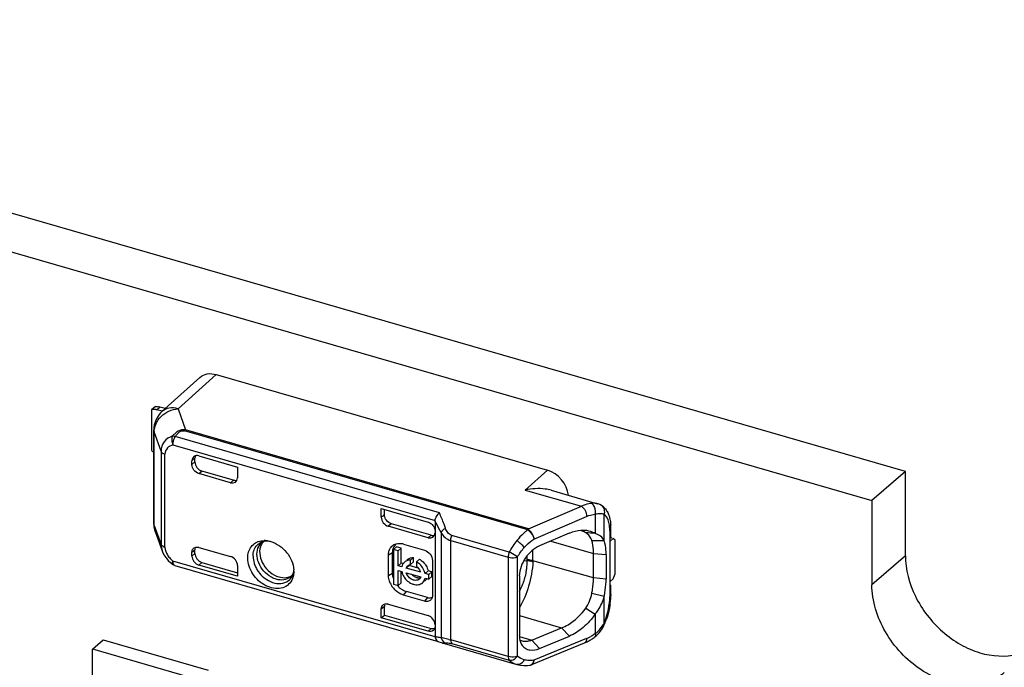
# Model space of a CAD drawing. Header units: millimetres. Extents: x 0 to 210, y 0 to 297.
# Tile 48 of 59: x 123.2 to 131.31, y 218.2 to 223.53. Entities that reach past the tile are written whole.
import ezdxf

# ---------------------------------------------------------------- set-up
doc = ezdxf.new("R2010")
doc.units = ezdxf.units.MM
doc.header["$LTSCALE"] = 19.36
doc.layers.get('0').update_dxf_attribs({"linetype": 'CONTINUOUS'})

msp = doc.modelspace()

# ---------------------------------------------------------------- linework, layer by layer
at = {"color": 7, "linetype": 'CONTINUOUS'}
for p, q in [((130.49329, 219.80805), (95.65024, 229.86637)), ((95.37524, 229.62821), (130.21829, 219.56989)), ((124.37313, 220.30142), (124.68645, 220.58312)), ((124.50596, 220.32513), (124.82006, 220.60621)), ((124.82007, 220.6062), (127.54693, 219.81902)), ((124.31988, 220.34404), (124.28654, 220.31518)), ((124.28654, 220.31518), (124.28654, 219.9832)), ((124.37398, 220.30437), (124.32984, 220.31711)), ((124.40013, 220.32569), (124.35484, 220.33876)), ((124.30685, 219.38286), (124.30685, 220.15269)), ((124.64483, 219.88699), (124.64483, 219.91729)), ((124.67757, 219.93686), (124.99511, 219.84519)), ((124.61983, 219.86534), (124.61983, 219.89579)), ((124.99511, 219.84519), (124.99511, 219.757)), ((124.93737, 219.71594), (124.67757, 219.79094)), ((124.96161, 219.73781), (124.70257, 219.81259)), ((130.49329, 219.80805), (130.21829, 219.56989)), ((130.49329, 219.11523), (130.49329, 219.80805)), ((127.57768, 219.65394), (127.96, 219.54357)), ((126.17868, 219.50353), (126.56358, 219.39242)), ((126.17868, 219.43273), (126.17868, 219.50353)), ((126.20443, 219.45156), (126.20443, 219.49609)), ((127.99224, 219.52913), (127.99218, 219.52917)), ((130.21829, 219.56989), (130.21829, 218.87707)), ((126.56358, 219.26385), (126.23644, 219.35829)), ((126.58858, 219.28475), (126.26219, 219.37897)), ((126.62131, 219.39951), (126.62131, 218.45393)), ((128.06878, 219.26942), (128.06878, 219.33843)), ((124.31845, 219.31573), (124.37531, 219.1564)), ((127.72671, 219.29998), (127.48181, 219.19635)), ((128.06356, 219.23618), (128.08708, 219.25655)), ((128.06356, 218.85197), (128.06356, 219.25612)), ((128.0672, 219.26208), (128.06521, 219.25837)), ((128.10325, 219.24255), (128.08708, 219.25655)), ((124.67757, 219.18472), (124.93737, 219.10972)), ((126.28044, 219.16772), (126.30544, 219.18937)), ((126.31869, 219.15668), (126.28044, 219.16772)), ((126.28044, 219.16772), (126.28044, 218.88251)), ((126.34369, 219.17833), (126.30544, 219.18937)), ((126.31869, 219.15668), (126.34369, 219.17833)), ((126.34369, 219.05485), (126.34369, 219.17833)), ((126.36151, 219.21142), (126.53471, 219.16142)), ((127.91182, 219.24023), (128.01396, 219.24062)), ((128.10325, 218.96657), (128.10325, 219.24255)), ((124.39021, 219.12394), (124.40558, 219.10017)), ((124.40558, 219.10017), (124.42416, 219.0776)), ((124.61983, 219.1132), (124.61983, 219.14365)), ((124.64483, 219.135), (124.64483, 219.1653)), ((126.2384, 218.95065), (126.2384, 219.12386)), ((126.27104, 218.9701), (126.27104, 219.1433)), ((126.31869, 219.0332), (126.31869, 219.15668)), ((126.41983, 219.07927), (126.44483, 219.10092)), ((126.44483, 219.06441), (126.44483, 219.10092)), ((126.49261, 219.08713), (126.46761, 219.06548)), ((127.92588, 218.93323), (127.92588, 219.1353)), ((128.02954, 219.1251), (128.02954, 218.92303)), ((124.42416, 219.0776), (124.44562, 219.05663)), ((124.44562, 219.05663), (124.45537, 219.0484)), ((124.47878, 219.0362), (126.6463, 218.41049)), ((124.99511, 218.94713), (124.67757, 219.03879)), ((124.70257, 219.0606), (124.99511, 218.97615)), ((124.99511, 219.03532), (124.99511, 218.94713)), ((126.31869, 219.0332), (126.34369, 219.05485)), ((126.34825, 219.02467), (126.31869, 219.0332)), ((126.35594, 219.05132), (126.34369, 219.05485)), ((126.3841, 219.01432), (126.4091, 219.03597)), ((126.50334, 218.9799), (126.3841, 219.01432)), ((126.39512, 219.08463), (126.38841, 219.07882)), ((126.48376, 219.01442), (126.4091, 219.03597)), ((126.41983, 219.04254), (126.41983, 219.07927)), ((126.44483, 219.06441), (126.41983, 219.04276)), ((126.46761, 219.06548), (126.46761, 219.02875)), ((126.60008, 219.07718), (126.60008, 218.78851)), ((125.459, 218.98801), (125.45824, 218.97183)), ((126.31869, 218.99495), (126.34825, 218.98642)), ((126.31869, 218.87147), (126.31869, 218.99495)), ((126.34369, 218.89312), (126.34369, 218.98642)), ((126.3841, 218.97607), (126.50334, 218.94165)), ((126.53919, 218.96955), (126.56419, 218.9912)), ((126.56911, 218.96091), (126.53919, 218.96955)), ((126.53919, 218.9313), (126.56911, 218.92266)), ((126.59411, 218.98256), (126.56419, 218.9912)), ((126.56911, 218.96091), (126.59411, 218.98256)), ((126.56911, 218.92266), (126.56911, 218.96091)), ((126.59411, 218.94431), (126.56911, 218.92266)), ((126.59411, 218.94431), (126.59411, 218.98256)), ((127.31561, 218.9499), (127.31561, 218.45913)), ((128.08708, 218.92457), (128.06356, 218.9042)), ((128.08708, 218.92457), (128.10325, 218.96657)), ((126.28044, 218.88251), (126.31869, 218.87147)), ((126.31869, 218.87147), (126.34369, 218.89312)), ((126.54233, 218.91464), (126.53341, 218.90692)), ((128.06878, 218.79551), (128.06878, 218.85197)), ((126.53471, 218.74201), (126.36151, 218.79201)), ((126.55971, 218.77129), (126.38651, 218.82129)), ((128.01397, 218.78063), (127.91178, 218.80385)), ((126.20443, 218.69918), (126.17868, 218.67626)), ((126.20443, 218.62705), (126.20443, 218.69918)), ((126.23644, 218.71735), (126.56358, 218.62291)), ((127.86372, 218.68442), (127.93982, 218.6349)), ((126.17868, 218.60546), (126.17868, 218.67626)), ((126.17868, 218.60546), (126.20443, 218.62705)), ((126.56352, 218.49437), (126.17868, 218.60546)), ((126.20443, 218.62705), (126.58849, 218.51618)), ((127.41723, 218.41987), (127.66193, 218.52157)), ((127.48194, 218.35201), (127.72701, 218.45415)), ((127.93751, 218.44836), (127.93748, 218.44834)), ((127.97153, 218.48044), (127.99078, 218.5055)), ((123.80149, 218.34826), (123.88866, 218.42375)), ((123.88895, 218.42395), (124.75497, 218.17395)), ((126.64642, 218.41092), (126.65335, 218.4078)), ((126.65335, 218.4078), (126.67177, 218.40076)), ((126.67177, 218.40076), (126.67925, 218.39845)), ((126.67924, 218.39845), (127.29389, 218.22102)), ((127.41766, 218.22015), (127.85185, 218.39829)), ((123.80149, 217.48223), (123.80149, 218.34826)), ((123.80178, 218.34846), (124.6678, 218.09846)), ((127.40376, 218.21617), (127.40364, 218.21615)), ((127.41111, 218.2179), (127.41129, 218.21795))]:
    msp.add_line(p, q, dxfattribs=at)
at = {"color": 9, "linetype": 'CONTINUOUS'}
for p, q in [((124.32984, 220.31711), (124.35484, 220.33876)), ((124.50596, 220.32513), (124.56641, 220.15174)), ((127.38478, 219.32821), (124.55912, 220.1439)), ((127.39205, 219.33604), (124.56641, 220.15174)), ((124.36591, 219.97459), (124.30989, 220.13533)), ((124.30989, 219.3655), (124.30989, 220.13533)), ((126.65701, 219.46763), (124.48246, 220.09536)), ((124.46394, 220.02761), (126.62173, 219.40471)), ((124.36591, 219.97459), (124.36591, 219.20849)), ((124.39823, 219.18542), (124.39823, 219.95151)), ((124.64483, 219.91729), (124.61983, 219.89579)), ((124.64483, 219.88699), (124.61983, 219.86534)), ((127.54693, 219.81902), (127.36215, 219.6562)), ((124.67757, 219.79094), (124.70257, 219.81259)), ((124.96161, 219.73781), (124.93737, 219.71594)), ((127.36215, 219.6562), (127.82622, 219.52224)), ((127.39205, 219.33604), (127.82622, 219.52224)), ((127.43521, 219.25302), (127.8694, 219.43921)), ((127.93968, 219.45699), (127.93968, 219.29744)), ((128.01384, 219.23965), (128.01397, 219.45636)), ((124.30989, 219.3655), (124.36591, 219.20849)), ((126.26219, 219.37897), (126.23644, 219.35829)), ((126.58858, 219.28475), (126.56358, 219.26385)), ((126.67055, 219.30611), (126.67055, 218.44406)), ((127.23187, 219.14623), (126.75849, 219.28288)), ((128.05985, 219.32176), (128.05985, 218.77885)), ((126.75108, 219.24019), (127.22446, 219.10353)), ((126.75108, 218.42285), (126.75108, 219.24019)), ((127.57327, 219.23505), (127.92588, 219.1353)), ((124.61983, 219.14365), (124.64483, 219.1653)), ((124.64483, 219.135), (124.61983, 219.1132)), ((126.2384, 219.12386), (126.27104, 219.1433)), ((127.22446, 219.10353), (127.22446, 218.28619)), ((127.30065, 218.28953), (127.30065, 219.10686)), ((127.37652, 219.11153), (127.37652, 219.08248)), ((127.42738, 219.07425), (127.42738, 219.1633)), ((127.92588, 219.1353), (128.02954, 219.1251)), ((130.49329, 219.11523), (130.21829, 218.87707)), ((126.62173, 218.44849), (124.46394, 219.07139)), ((124.67757, 219.03879), (124.70257, 219.0606)), ((127.35216, 219.07485), (127.37632, 219.07772)), ((127.37652, 219.08248), (127.37623, 219.07774)), ((127.92588, 218.93323), (127.42738, 219.07425)), ((126.27104, 218.9701), (126.2384, 218.95065)), ((128.02954, 218.92303), (127.92588, 218.93323)), ((126.36151, 218.79201), (126.38651, 218.82129)), ((126.55971, 218.77129), (126.53471, 218.74201)), ((128.01393, 218.56469), (128.01386, 218.78116)), ((127.31561, 218.62456), (127.66193, 218.52157)), ((127.93972, 218.63518), (127.93965, 218.47561)), ((127.72701, 218.45415), (127.66188, 218.52158)), ((126.58849, 218.51618), (126.56352, 218.49437)), ((127.31589, 218.44999), (127.41723, 218.41987)), ((127.22446, 218.28619), (126.75108, 218.42285)), ((126.75849, 218.39298), (127.23187, 218.25632)), ((127.41729, 218.41986), (127.48194, 218.35201)), ((127.8694, 218.43443), (127.43521, 218.25629)), ((127.43408, 218.24426), (127.43489, 218.24994))]:
    msp.add_line(p, q, dxfattribs=at)
at = {"color": 7, "linetype": 'CONTINUOUS'}
for points in [[(127.99221, 219.52915), (127.97855, 219.53665), (127.9639, 219.54238), (127.9597, 219.54366)], [(124.37547, 219.15596), (124.3783, 219.14855), (124.39021, 219.12394)], [(127.99078, 218.5055), (128.00746, 218.53372), (128.01763, 218.55549)], [(127.93751, 218.44837), (127.95005, 218.45874), (127.97153, 218.48044)], [(127.29443, 218.22086), (127.298, 218.21988), (127.32511, 218.21441), (127.3537, 218.2122), (127.38351, 218.21341), (127.40364, 218.21612)], [(127.40376, 218.21617), (127.40531, 218.21646), (127.41129, 218.21795)], [(127.41111, 218.2179), (127.41253, 218.21833), (127.41758, 218.22015)]]:
    msp.add_lwpolyline(points, dxfattribs=at)
for centre, radius, start, end in [((124.30779, 220.26901), 0.05083, 106.907422, 114.712683), ((124.3082, 220.24232), 0.07786, 73.862135, 79.736756), ((124.29542, 220.13328), 0.2139, 73.871574, 75.799463), ((124.50729, 220.15262), 0.20044, 168.928688, 179.9701), ((127.48071, 219.09299), 0.57555, 101.541819, 101.887308), ((127.924, 219.42275), 0.12639, 47.972553, 57.379381), ((124.50688, 219.38287), 0.20003, 180.003391, 199.520795), ((127.64307, 219.33891), 0.42572, 359.936208, 4.556146), ((127.76952, 219.14565), 0.18388, 69.246231, 74.439112), ((127.77124, 219.15026), 0.17895, 59.035139, 69.23962), ((126.34236, 200.80162), 18.56591, 85.063969, 85.299583), ((128.04279, 219.27308), 0.02682, 320.760317, 326.727765), ((128.04855, 219.26993), 0.02023, 337.159543, 345.509605), ((125.2347, 219.17543), 0.0611, 120.854255, 129.343792), ((125.21674, 219.06824), 0.1719, 86.871093, 90.491181), ((125.21615, 219.05809), 0.18208, 81.937747, 86.858028), ((126.32207, 219.13348), 0.0822, 115.685744, 125.389428), ((126.32594, 219.09045), 0.12607, 78.561948, 82.711733), ((126.32452, 219.08347), 0.1332, 73.878492, 78.559599), ((126.43649, 219.03687), 0.06319, 127.338735, 130.900499), ((126.42911, 218.97002), 0.13322, 57.423276, 61.529245), ((126.41178, 219.01489), 0.06362, 130.911261, 138.007995), ((126.41919, 218.95674), 0.14985, 36.736624, 42.748506), ((125.26587, 218.98795), 0.19314, 0.017434, 3.297779), ((126.46447, 218.95403), 0.04061, 305.516951, 317.510205), ((126.42345, 218.95632), 0.0833, 16.441478, 23.557421), ((126.49962, 218.96361), 0.06499, 318.794996, 325.819238), ((126.41448, 218.96327), 0.17803, 204.025441, 211.047179), ((126.4235, 218.96879), 0.18861, 211.072058, 222.457719), ((126.44407, 218.98653), 0.17609, 219.632036, 231.310847), ((126.50069, 218.9627), 0.06358, 310.906264, 318.78152), ((127.44552, 218.9233), 0.58403, 357.749256, 359.972856), ((127.56072, 218.79612), 0.50806, 355.445483, 359.931174), ((126.25635, 218.69854), 0.05192, 169.392982, 179.299677), ((126.21997, 218.66046), 0.05922, 73.853112, 82.851239), ((127.48197, 218.80208), 0.58703, 351.488721, 355.476231), ((127.4163, 218.80888), 0.65254, 337.151944, 340.780134), ((126.58264, 218.5301), 0.03757, 311.061286, 317.310385), ((127.69835, 218.75638), 0.38993, 300.375309, 305.31564), ((127.68408, 218.77687), 0.4149, 305.287671, 307.644071), ((127.72279, 218.7124), 0.33959, 292.333212, 297.784518), ((127.71145, 218.73438), 0.36433, 297.751645, 300.347467)]:
    msp.add_arc(centre, radius, start, end, dxfattribs=at)
at = {"color": 9, "linetype": 'CONTINUOUS'}
for centre, radius, start, end in [((124.48231, 220.1309), 0.17293, 155.56592, 163.3653), ((127.89199, 219.51067), 0.03883, 59.080369, 66.923702), ((127.96365, 219.48446), 0.05304, 50.979147, 57.386354), ((125.74719, 218.87874), 1.01749, 29.785145, 30.784694), ((125.75491, 218.88308), 1.00864, 24.797138, 29.788965), ((127.63889, 218.98361), 0.42816, 126.406432, 129.083173), ((124.42014, 219.26148), 0.07916, 247.586542, 253.930571), ((124.59125, 219.23068), 0.20368, 215.334197, 220.73552), ((124.5993, 219.23711), 0.21398, 220.632398, 230.757268), ((125.36684, 219.02122), 0.10399, 307.532833, 312.385537), ((126.80235, 219.07837), 0.57517, 333.188938, 340.2526), ((127.62862, 218.77918), 0.43122, 356.569861, 359.955379), ((127.46614, 218.79538), 0.59438, 337.161965, 342.595639), ((127.75867, 218.68911), 0.28396, 332.722368, 334.013196), ((126.66534, 218.52272), 0.07884, 268.375646, 273.786185), ((127.76733, 218.68333), 0.26902, 292.297822, 295.064382), ((127.75938, 218.69993), 0.28743, 295.09929, 300.4247), ((127.8106, 218.65724), 0.22292, 315.201339, 320.170774), ((126.69945, 218.46827), 0.07268, 253.860355, 258.071855), ((127.65649, 221.79075), 3.48748, 254.658748, 254.952555), ((127.39885, 218.24407), 0.02833, 279.994221, 285.02925), ((127.36312, 218.25674), 0.0721, 354.590896, 359.64418)]:
    msp.add_arc(centre, radius, start, end, dxfattribs=at)
at = {"color": 7, "linetype": 'CONTINUOUS'}
for centre, major_axis, ratio, start_param, end_param in [((124.67757, 219.87913), (-0.04364, 0.0504), 0.7500007, 5.4261241, 6.9969205), ((124.70257, 219.90063), (-0.04364, 0.0504), 0.7500007, 0.3337975, 0.7137351), ((127.54693, 219.64581), (-0.13092, 0.1512), 0.7500041, -2.3292995, -0.8570101), ((124.93737, 219.77367), (0.04366, -0.05039), 0.7499837, -0.8573411, 0.7134552), ((124.96161, 219.79554), (0.04366, -0.05039), 0.7499837, -0.8573411, -0.3197384), ((126.23642, 219.41604), (-0.04365, 0.05041), 0.7497739, 0.7136497, 2.2847506), ((126.56358, 219.3216), (-0.04363, 0.05041), 0.7500163, -3.9983954, -2.4275991), ((126.58858, 219.34249), (-0.04363, 0.05041), 0.7500163, -3.9983954, -3.4900052), ((128.07711, 219.24018), (0.08296, -0.0379), 0.2087122, 1.6606121, 1.7769906), ((124.67757, 219.09653), (-0.04364, 0.0504), 0.7500007, 0.7137351, 2.2845315), ((124.70257, 219.11833), (-0.04364, 0.0504), 0.7500007, 0.7137351, 2.2845315), ((124.93737, 219.05199), (0.04366, -0.05039), 0.7499837, 0.7134546, 2.2842515), ((126.56358, 218.56517), (-0.04363, 0.05041), 0.7500163, -2.4275989, -0.8568027)]:
    msp.add_ellipse(centre, major_axis=major_axis, ratio=ratio, start_param=start_param, end_param=end_param, dxfattribs=at)
for points, knots in [([(124.68646, 220.58312), (124.7029, 220.59791), (124.74814, 220.6184), (124.79645, 220.61317), (124.82007, 220.6062)], [0, 0, 0, 0, 0.4730734, 1, 1, 1, 1]), ([(124.32207, 220.31893), (124.31956, 220.31939), (124.30989, 220.32063), (124.29989, 220.31973), (124.29301, 220.31764)], [0, 0, 0, 0, 0.2625104, 1, 1, 1, 1]), ([(124.31988, 220.34404), (124.32146, 220.34429), (124.33094, 220.34464), (124.3403, 220.34256), (124.3479, 220.34064)], [0, 0, 0, 0, 0.1698972, 1, 1, 1, 1]), ([(124.67757, 219.79094), (124.66159, 219.79555), (124.63327, 219.81631), (124.61983, 219.84909), (124.61983, 219.86534)], [0, 0, 0, 0, 0.5059125, 1, 1, 1, 1]), ([(124.64483, 219.88699), (124.64483, 219.87074), (124.65827, 219.83796), (124.68659, 219.8172), (124.70257, 219.81259)], [0, 0, 0, 0, 0.4940878, 1, 1, 1, 1]), ([(127.57757, 219.65397), (127.56141, 219.65864), (127.49148, 219.67257), (127.4187, 219.66777), (127.36555, 219.65691)], [0, 0, 0, 0, 0.2367062, 1, 1, 1, 1]), ([(127.90721, 219.54639), (127.90052, 219.54577), (127.87252, 219.54163), (127.84555, 219.53176), (127.82623, 219.52224)], [0, 0, 0, 0, 0.2376842, 1, 1, 1, 1]), ([(126.26219, 219.37897), (126.24652, 219.38349), (126.21861, 219.40373), (126.20494, 219.43561), (126.20443, 219.45163)], [0, 0, 0, 0, 0.5045263, 1, 1, 1, 1]), ([(126.62173, 219.40471), (126.62265, 219.41027), (126.62944, 219.43365), (126.64346, 219.45484), (126.65701, 219.46763)], [0, 0, 0, 0, 0.2321967, 1, 1, 1, 1]), ([(128.04266, 219.47075), (128.04518, 219.4657), (128.05461, 219.44443), (128.0605, 219.4217), (128.06349, 219.40434)], [0, 0, 0, 0, 0.2425371, 1, 1, 1, 1]), ([(126.56358, 219.39242), (126.56666, 219.39153), (126.57922, 219.38687), (126.59041, 219.37881), (126.59754, 219.37157)], [0, 0, 0, 0, 0.2398847, 1, 1, 1, 1]), ([(127.38746, 219.33354), (127.39179, 219.33089), (127.3998, 219.32324), (127.40732, 219.31531), (127.41093, 219.31069)], [0, 0, 0, 0, 0.4641598, 1, 1, 1, 1]), ([(127.41699, 219.30206), (127.41946, 219.29816), (127.42797, 219.28288), (127.43389, 219.26585), (127.43521, 219.25302)], [0, 0, 0, 0, 0.2635149, 1, 1, 1, 1]), ([(127.85373, 219.32407), (127.84359, 219.32487), (127.80011, 219.3247), (127.75727, 219.31269), (127.72676, 219.29966)], [0, 0, 0, 0, 0.2346276, 1, 1, 1, 1]), ([(127.93968, 219.29744), (127.93342, 219.3014), (127.90654, 219.31526), (127.87642, 219.32229), (127.85373, 219.32407)], [0, 0, 0, 0, 0.2455658, 1, 1, 1, 1]), ([(127.91194, 219.24019), (127.90771, 219.25309), (127.89547, 219.27794), (127.87473, 219.29646), (127.86332, 219.30371)], [0, 0, 0, 0, 0.5009687, 1, 1, 1, 1]), ([(128.01384, 219.23994), (128.00679, 219.25349), (127.99146, 219.27205), (127.96439, 219.28985), (127.94813, 219.29481), (127.9397, 219.29744)], [0, 0, 0, 0, 0.4754006, 0.724883, 1, 1, 1, 1]), ([(124.61983, 219.14365), (124.61983, 219.14699), (124.62083, 219.15933), (124.62708, 219.17145), (124.63393, 219.17738)], [0, 0, 0, 0, 0.2693476, 1, 1, 1, 1]), ([(124.63393, 219.17738), (124.64061, 219.18316), (124.65309, 219.18763), (124.66516, 219.18704), (124.66839, 219.18663)], [0, 0, 0, 0, 0.7308011, 1, 1, 1, 1]), ([(125.0797, 219.0975), (125.0797, 219.13027), (125.09391, 219.18157), (125.14365, 219.22458), (125.17421, 219.2352), (125.18998, 219.23791)], [0, 0, 0, 0, 0.5095471, 0.7511661, 1, 1, 1, 1]), ([(125.18384, 219.18969), (125.16842, 219.14232), (125.19022, 219.05454), (125.26055, 218.97661), (125.31026, 218.94915), (125.33602, 218.94172)], [0, 0, 0, 0, 0.4754451, 0.7441434, 1, 1, 1, 1]), ([(125.24132, 219.23843), (125.23748, 219.23824), (125.22435, 219.23691), (125.2114, 219.23268), (125.20336, 219.22788)], [0, 0, 0, 0, 0.2910101, 1, 1, 1, 1]), ([(125.26859, 219.23262), (125.3193, 219.21819), (125.41009, 219.15338), (125.45571, 219.05102), (125.45868, 218.99906)], [0, 0, 0, 0, 0.5031998, 1, 1, 1, 1]), ([(126.2384, 219.12386), (126.2384, 219.13899), (126.24378, 219.16867), (126.2631, 219.19241), (126.27447, 219.20049)], [0, 0, 0, 0, 0.520342, 1, 1, 1, 1]), ([(127.48176, 219.19669), (127.4354, 219.1764), (127.35461, 219.10426), (127.31683, 219.00226), (127.31531, 218.95008)], [0, 0, 0, 0, 0.4922902, 1, 1, 1, 1]), ([(127.92591, 219.1353), (127.92591, 219.14507), (127.92488, 219.18036), (127.91977, 219.21584), (127.91194, 219.24019)], [0, 0, 0, 0, 0.2763923, 1, 1, 1, 1]), ([(128.02954, 219.1251), (128.02954, 219.1358), (128.02847, 219.17438), (128.02239, 219.21307), (128.01384, 219.23965)], [0, 0, 0, 0, 0.2770699, 1, 1, 1, 1]), ([(125.44178, 218.914), (125.43311, 218.89759), (125.40811, 218.86777), (125.35327, 218.84426), (125.29013, 218.84458), (125.20289, 218.87513), (125.11333, 218.95743), (125.0797, 219.05163), (125.0797, 219.0975)], [0, 0, 0, 0, 0.1064231, 0.2143369, 0.3313912, 0.4601791, 0.7369861, 1, 1, 1, 1]), ([(126.53471, 219.16142), (126.55281, 219.1562), (126.58486, 219.13269), (126.60008, 219.09558), (126.60008, 219.07718)], [0, 0, 0, 0, 0.5059125, 1, 1, 1, 1]), ([(130.49329, 219.11523), (130.49329, 219.00118), (130.55828, 218.7637), (130.74527, 218.52335), (130.94272, 218.38188), (131.14599, 218.29212), (131.31715, 218.27997), (131.41673, 218.30687)], [0, 0, 0, 0, 0.2488037, 0.5164796, 0.6487962, 0.7749515, 1, 1, 1, 1]), ([(126.53919, 218.96955), (126.53735, 218.9793), (126.52473, 219.01812), (126.49459, 219.05086), (126.46761, 219.06548)], [0, 0, 0, 0, 0.24444, 1, 1, 1, 1]), ([(126.53928, 219.04637), (126.54241, 219.04217), (126.55367, 219.02531), (126.5614, 219.00597), (126.56419, 218.9912)], [0, 0, 0, 0, 0.2581386, 1, 1, 1, 1]), ([(125.33602, 218.94172), (125.35506, 218.93622), (125.39358, 218.93154), (125.43093, 218.94416), (125.44583, 218.95412)], [0, 0, 0, 0, 0.5251352, 1, 1, 1, 1]), ([(125.43694, 218.94442), (125.43951, 218.94676), (125.45071, 218.95894), (125.4568, 218.97521), (125.45919, 218.98797)], [0, 0, 0, 0, 0.2112508, 1, 1, 1, 1]), ([(126.25187, 218.89078), (126.24969, 218.89568), (126.24222, 218.9148), (126.2384, 218.93547), (126.2384, 218.95065)], [0, 0, 0, 0, 0.2609506, 1, 1, 1, 1]), ([(126.44372, 218.91537), (126.43691, 218.91734), (126.41034, 218.92944), (126.39027, 218.95504), (126.3841, 218.97607)], [0, 0, 0, 0, 0.244344, 1, 1, 1, 1]), ([(126.46872, 218.93702), (126.47151, 218.93622), (126.48215, 218.93383), (126.49358, 218.9343), (126.50122, 218.93673)], [0, 0, 0, 0, 0.26577, 1, 1, 1, 1]), ([(126.51733, 218.89299), (126.52562, 218.90017), (126.53431, 218.91322), (126.53839, 218.9275), (126.53919, 218.9313)], [0, 0, 0, 0, 0.7387929, 1, 1, 1, 1]), ([(127.91183, 218.80383), (127.91413, 218.81495), (127.92185, 218.85768), (127.92588, 218.90116), (127.92588, 218.93323)], [0, 0, 0, 0, 0.2613665, 1, 1, 1, 1]), ([(126.334, 218.84908), (126.33801, 218.84587), (126.35408, 218.83417), (126.37235, 218.82538), (126.38651, 218.82129)], [0, 0, 0, 0, 0.258696, 1, 1, 1, 1]), ([(126.40469, 218.90005), (126.41363, 218.89355), (126.42653, 218.88631), (126.44034, 218.88159), (126.44372, 218.88061)], [0, 0, 0, 0, 0.7582365, 1, 1, 1, 1]), ([(126.48805, 218.92097), (126.48513, 218.91889), (126.47158, 218.91165), (126.45488, 218.91215), (126.44372, 218.91537)], [0, 0, 0, 0, 0.2359304, 1, 1, 1, 1]), ([(126.44372, 218.88061), (126.45671, 218.87686), (126.48322, 218.87408), (126.50813, 218.88503), (126.51733, 218.89299)], [0, 0, 0, 0, 0.5265038, 1, 1, 1, 1]), ([(128.01386, 218.78116), (128.01596, 218.79132), (128.02364, 218.83066), (128.02794, 218.87068), (128.02909, 218.90037)], [0, 0, 0, 0, 0.2588892, 1, 1, 1, 1]), ([(131.30761, 218.15572), (131.2663, 218.11995), (131.16455, 218.06358), (130.98622, 218.04215), (130.79747, 218.08051), (130.55048, 218.20592), (130.30638, 218.46565), (130.21779, 218.74276), (130.21779, 218.87664)], [0, 0, 0, 0, 0.1048771, 0.2163773, 0.3379736, 0.4691956, 0.7430601, 1, 1, 1, 1]), ([(126.36151, 218.79201), (126.35442, 218.79405), (126.32556, 218.80495), (126.30013, 218.82421), (126.28434, 218.84147)], [0, 0, 0, 0, 0.2397166, 1, 1, 1, 1]), ([(126.55971, 218.77129), (126.56316, 218.7703), (126.57607, 218.76763), (126.59036, 218.77002), (126.59853, 218.77509)], [0, 0, 0, 0, 0.271931, 1, 1, 1, 1]), ([(126.60008, 218.78851), (126.60008, 218.78578), (126.59945, 218.77545), (126.59593, 218.7652), (126.59169, 218.75888)], [0, 0, 0, 0, 0.2641508, 1, 1, 1, 1]), ([(127.93972, 218.63518), (127.94866, 218.64542), (127.98241, 218.68882), (128.00305, 218.74114), (128.01386, 218.78092)], [0, 0, 0, 0, 0.2479299, 1, 1, 1, 1]), ([(126.17868, 218.67626), (126.17868, 218.6796), (126.17975, 218.69197), (126.18599, 218.70412), (126.19286, 218.71005)], [0, 0, 0, 0, 0.2690819, 1, 1, 1, 1]), ([(126.19286, 218.71005), (126.19955, 218.71582), (126.21205, 218.72017), (126.22411, 218.71963), (126.22734, 218.71923)], [0, 0, 0, 0, 0.7309545, 1, 1, 1, 1]), ([(126.59169, 218.75888), (126.58617, 218.75068), (126.56752, 218.73738), (126.54528, 218.73896), (126.53471, 218.74201)], [0, 0, 0, 0, 0.4732168, 1, 1, 1, 1]), ([(127.66193, 218.52157), (127.68087, 218.5289), (127.75912, 218.56792), (127.82363, 218.6311), (127.86334, 218.68477)], [0, 0, 0, 0, 0.2332876, 1, 1, 1, 1]), ([(128.06254, 218.7152), (128.06102, 218.70503), (128.05386, 218.66401), (128.0428, 218.62367), (128.03247, 218.59407)], [0, 0, 0, 0, 0.2469543, 1, 1, 1, 1]), ([(127.93972, 218.63518), (127.91205, 218.59452), (127.84841, 218.52383), (127.76836, 218.47159), (127.72706, 218.45428)], [0, 0, 0, 0, 0.5233741, 1, 1, 1, 1]), ([(126.62131, 218.53542), (126.62131, 218.53247), (126.62051, 218.52146), (126.61574, 218.51058), (126.61026, 218.50463)], [0, 0, 0, 0, 0.2673049, 1, 1, 1, 1]), ([(126.60732, 218.50178), (126.60186, 218.49702), (126.58704, 218.49045), (126.57125, 218.49213), (126.56352, 218.49437)], [0, 0, 0, 0, 0.4733983, 1, 1, 1, 1]), ([(126.62173, 218.44849), (126.62237, 218.4442), (126.62594, 218.42946), (126.63629, 218.41559), (126.64617, 218.41098)], [0, 0, 0, 0, 0.2848988, 1, 1, 1, 1]), ([(127.31531, 218.45934), (127.31537, 218.45144), (127.31721, 218.42276), (127.32746, 218.39411), (127.34, 218.37739)], [0, 0, 0, 0, 0.2741, 1, 1, 1, 1]), ([(127.41723, 218.41987), (127.41037, 218.41687), (127.39293, 218.41215), (127.36491, 218.40815), (127.34419, 218.41147), (127.33447, 218.41438)], [0, 0, 0, 0, 0.2663892, 0.638963, 1, 1, 1, 1]), ([(127.34, 218.37739), (127.3473, 218.36766), (127.36576, 218.35058), (127.41569, 218.33408), (127.45666, 218.34208), (127.48189, 218.35181)], [0, 0, 0, 0, 0.2367135, 0.473698, 1, 1, 1, 1])]:
    msp.add_open_spline(points, degree=3, knots=knots, dxfattribs=at)
at = {"color": 9, "linetype": 'CONTINUOUS'}
for points, knots in [([(124.35045, 220.2436), (124.3557, 220.25007), (124.37867, 220.27511), (124.40762, 220.2945), (124.43091, 220.3051)], [0, 0, 0, 0, 0.245691, 1, 1, 1, 1]), ([(124.50596, 220.32513), (124.48239, 220.33179), (124.43437, 220.33654), (124.38949, 220.31612), (124.37315, 220.30143)], [0, 0, 0, 0, 0.5271828, 1, 1, 1, 1]), ([(124.5664, 220.15173), (124.55607, 220.15298), (124.53491, 220.15262), (124.50552, 220.14143), (124.48137, 220.12244), (124.46696, 220.10828), (124.4603, 220.1007)], [0, 0, 0, 0, 0.2544139, 0.5071727, 0.7533148, 1, 1, 1, 1]), ([(124.48246, 220.09536), (124.48666, 220.10182), (124.49604, 220.11415), (124.51229, 220.13117), (124.53355, 220.14438), (124.55074, 220.14472), (124.55912, 220.1439)], [0, 0, 0, 0, 0.2411769, 0.4829762, 0.7362759, 1, 1, 1, 1]), ([(124.4603, 220.1007), (124.43426, 220.09116), (124.38478, 220.05925), (124.36599, 220.00209), (124.36591, 219.97459)], [0, 0, 0, 0, 0.5021276, 1, 1, 1, 1]), ([(124.4603, 220.1007), (124.45804, 220.09555), (124.45161, 220.07139), (124.45606, 220.04506), (124.46394, 220.02761)], [0, 0, 0, 0, 0.2269728, 1, 1, 1, 1]), ([(124.48246, 220.09536), (124.48049, 220.09612), (124.47332, 220.09866), (124.46579, 220.10039), (124.4603, 220.1007)], [0, 0, 0, 0, 0.2775233, 1, 1, 1, 1]), ([(124.46394, 220.02761), (124.46394, 220.03326), (124.46593, 220.05676), (124.47349, 220.07988), (124.48246, 220.09536)], [0, 0, 0, 0, 0.2401676, 1, 1, 1, 1]), ([(124.46394, 220.02761), (124.44691, 220.02361), (124.41282, 220.00645), (124.39846, 219.96959), (124.39823, 219.95151)], [0, 0, 0, 0, 0.4916212, 1, 1, 1, 1]), ([(124.36591, 219.97459), (124.36682, 219.97201), (124.37455, 219.96051), (124.38788, 219.9545), (124.39823, 219.95151)], [0, 0, 0, 0, 0.2025455, 1, 1, 1, 1]), ([(127.82623, 219.52224), (127.83946, 219.51431), (127.8599, 219.48743), (127.86927, 219.4558), (127.8694, 219.43921)], [0, 0, 0, 0, 0.4817413, 1, 1, 1, 1]), ([(127.9597, 219.54366), (127.95599, 219.54472), (127.93872, 219.54832), (127.92086, 219.54777), (127.90721, 219.54639)], [0, 0, 0, 0, 0.2197165, 1, 1, 1, 1]), ([(127.93967, 219.45698), (127.94171, 219.46527), (127.94483, 219.49617), (127.93157, 219.53227), (127.91194, 219.54398)], [0, 0, 0, 0, 0.2717659, 1, 1, 1, 1]), ([(128.01397, 219.45636), (128.01822, 219.4685), (128.02039, 219.49495), (128.00642, 219.51806), (127.99704, 219.52566)], [0, 0, 0, 0, 0.5160491, 1, 1, 1, 1]), ([(126.70741, 219.34151), (126.70359, 219.35284), (126.68859, 219.39556), (126.67149, 219.43761), (126.65701, 219.46763)], [0, 0, 0, 0, 0.2639337, 1, 1, 1, 1]), ([(127.8694, 219.43921), (127.87525, 219.44172), (127.89783, 219.45049), (127.92186, 219.45577), (127.93968, 219.45699)], [0, 0, 0, 0, 0.2627992, 1, 1, 1, 1]), ([(128.01397, 219.45636), (128.00385, 219.45978), (127.97846, 219.4617), (127.95377, 219.45893), (127.93967, 219.45698)], [0, 0, 0, 0, 0.428714, 1, 1, 1, 1]), ([(128.05305, 219.38869), (128.05128, 219.39639), (128.04412, 219.42148), (128.02952, 219.44642), (128.01397, 219.45636)], [0, 0, 0, 0, 0.299721, 1, 1, 1, 1]), ([(126.7074, 219.34152), (126.69879, 219.33663), (126.68463, 219.32671), (126.6732, 219.31295), (126.67055, 219.30611)], [0, 0, 0, 0, 0.574308, 1, 1, 1, 1]), ([(126.7585, 219.28288), (126.74585, 219.28674), (126.7232, 219.30417), (126.71157, 219.32874), (126.70741, 219.34151)], [0, 0, 0, 0, 0.4960965, 1, 1, 1, 1]), ([(128.05985, 219.32176), (128.05985, 219.32582), (128.05961, 219.34131), (128.05841, 219.35681), (128.05681, 219.36814)], [0, 0, 0, 0, 0.261556, 1, 1, 1, 1]), ([(128.05985, 219.32177), (128.06123, 219.32296), (128.06577, 219.32743), (128.06878, 219.33385), (128.06878, 219.33843)], [0, 0, 0, 0, 0.2852641, 1, 1, 1, 1]), ([(126.67055, 219.30611), (126.67884, 219.29088), (126.7016, 219.26255), (126.73382, 219.24544), (126.75108, 219.24019)], [0, 0, 0, 0, 0.4902076, 1, 1, 1, 1]), ([(126.75107, 219.24019), (126.75107, 219.24358), (126.75182, 219.25806), (126.75499, 219.27237), (126.75849, 219.28288)], [0, 0, 0, 0, 0.2344965, 1, 1, 1, 1]), ([(127.36896, 219.31596), (127.3623, 219.31055), (127.33547, 219.28747), (127.31121, 219.26147), (127.2943, 219.24069)], [0, 0, 0, 0, 0.2426305, 1, 1, 1, 1]), ([(127.35563, 219.18298), (127.36169, 219.1898), (127.38595, 219.21557), (127.41337, 219.23843), (127.43521, 219.25302)], [0, 0, 0, 0, 0.2577451, 1, 1, 1, 1]), ([(127.38478, 219.32818), (127.38637, 219.32513), (127.39416, 219.32261), (127.40126, 219.31386), (127.40928, 219.30504), (127.41885, 219.2918), (127.42852, 219.27471), (127.43373, 219.26003), (127.43523, 219.25291)], [0, 0, 0, 0, 0.1116582, 0.2343747, 0.3645919, 0.4988124, 0.7636749, 1, 1, 1, 1]), ([(124.38996, 219.1883), (124.38765, 219.18926), (124.37962, 219.19306), (124.37202, 219.19854), (124.36836, 219.20381)], [0, 0, 0, 0, 0.2811418, 1, 1, 1, 1]), ([(124.39823, 219.18542), (124.39824, 219.18199), (124.39928, 219.16767), (124.40352, 219.15373), (124.40776, 219.1437)], [0, 0, 0, 0, 0.2392318, 1, 1, 1, 1]), ([(125.12318, 219.11143), (125.12318, 219.12843), (125.12815, 219.16158), (125.15334, 219.20427), (125.19361, 219.23209), (125.22568, 219.2382), (125.24197, 219.23858)], [0, 0, 0, 0, 0.2636532, 0.5078022, 0.747453, 1, 1, 1, 1]), ([(125.27432, 218.93901), (125.25104, 218.95178), (125.20886, 218.9861), (125.16643, 219.05292), (125.14967, 219.1258), (125.16015, 219.17348), (125.17082, 219.1925)], [0, 0, 0, 0, 0.2663899, 0.5336277, 0.781164, 1, 1, 1, 1]), ([(127.35563, 219.18298), (127.34781, 219.19388), (127.32814, 219.21429), (127.30648, 219.23239), (127.2943, 219.24069)], [0, 0, 0, 0, 0.4764872, 1, 1, 1, 1]), ([(125.12318, 219.11143), (125.12318, 219.07175), (125.15141, 218.9901), (125.21301, 218.93136), (125.24978, 218.9112)], [0, 0, 0, 0, 0.4861752, 1, 1, 1, 1]), ([(127.23187, 219.14623), (127.23068, 219.14265), (127.22663, 219.12876), (127.22446, 219.11424), (127.22446, 219.10353)], [0, 0, 0, 0, 0.2603906, 1, 1, 1, 1]), ([(127.22446, 219.10353), (127.24332, 219.09808), (127.27034, 219.09739), (127.29508, 219.10452), (127.30065, 219.10686)], [0, 0, 0, 0, 0.7646511, 1, 1, 1, 1]), ([(127.30065, 219.10686), (127.29576, 219.10956), (127.27272, 219.12248), (127.24983, 219.13568), (127.23187, 219.14623)], [0, 0, 0, 0, 0.2114673, 1, 1, 1, 1]), ([(124.46394, 219.07139), (124.46088, 219.06641), (124.45766, 219.06049), (124.45345, 219.04996), (124.45538, 219.0484)], [0, 0, 0, 0, 0.7016561, 1, 1, 1, 1]), ([(124.47878, 219.03621), (124.4769, 219.03676), (124.468, 219.04204), (124.46546, 219.05332), (124.46451, 219.06127)], [0, 0, 0, 0, 0.1965982, 1, 1, 1, 1]), ([(127.42716, 219.0663), (127.42354, 218.9985), (127.39803, 218.86748), (127.34951, 218.74238), (127.31565, 218.68735)], [0, 0, 0, 0, 0.5124016, 1, 1, 1, 1]), ([(127.37427, 219.01582), (127.37315, 219.00485), (127.36704, 218.96009), (127.35525, 218.91615), (127.34369, 218.88404)], [0, 0, 0, 0, 0.2441584, 1, 1, 1, 1]), ([(127.37632, 219.07772), (127.37653, 219.07274), (127.37698, 219.05209), (127.37586, 219.03141), (127.37427, 219.01582)], [0, 0, 0, 0, 0.2413658, 1, 1, 1, 1]), ([(127.37632, 219.07772), (127.38943, 219.07619), (127.4066, 219.07286), (127.4232, 219.06767), (127.42716, 219.0663)], [0, 0, 0, 0, 0.7590347, 1, 1, 1, 1]), ([(127.42738, 219.07425), (127.42341, 219.07537), (127.40672, 219.07951), (127.38957, 219.08175), (127.37652, 219.08248)], [0, 0, 0, 0, 0.2397977, 1, 1, 1, 1]), ([(125.24978, 218.9112), (125.27128, 218.89942), (125.31599, 218.88336), (125.38492, 218.88815), (125.43935, 218.92625), (125.45565, 218.96657), (125.45919, 218.98732)], [0, 0, 0, 0, 0.2800155, 0.5290019, 0.7596706, 1, 1, 1, 1]), ([(125.43019, 218.93876), (125.41512, 218.92718), (125.37581, 218.91184), (125.33465, 218.91648), (125.31439, 218.92233)], [0, 0, 0, 0, 0.4740313, 1, 1, 1, 1]), ([(128.06878, 218.79551), (128.06878, 218.79405), (128.06792, 218.7876), (128.0636, 218.7821), (128.05985, 218.77885)], [0, 0, 0, 0, 0.2276153, 1, 1, 1, 1]), ([(128.03331, 218.6176), (128.03687, 218.62892), (128.0494, 218.67331), (128.05705, 218.71918), (128.05908, 218.75338)], [0, 0, 0, 0, 0.2571842, 1, 1, 1, 1]), ([(128.01764, 218.5555), (128.01788, 218.55608), (128.0183, 218.55961), (128.01578, 218.56261), (128.01393, 218.56469)], [0, 0, 0, 0, 0.1824166, 1, 1, 1, 1]), ([(126.62132, 218.45392), (126.62484, 218.45244), (126.63825, 218.44733), (126.65257, 218.4442), (126.66311, 218.44391)], [0, 0, 0, 0, 0.2658125, 1, 1, 1, 1]), ([(126.73382, 218.42754), (126.72725, 218.42933), (126.70622, 218.43504), (126.68494, 218.43987), (126.67055, 218.44406)], [0, 0, 0, 0, 0.3122516, 1, 1, 1, 1]), ([(127.93965, 218.47561), (127.94058, 218.47261), (127.94285, 218.46397), (127.9424, 218.45217), (127.93751, 218.44837)], [0, 0, 0, 0, 0.336456, 1, 1, 1, 1]), ([(126.7074, 218.39696), (126.70914, 218.39735), (126.71926, 218.39906), (126.72968, 218.39851), (126.73807, 218.39734)], [0, 0, 0, 0, 0.1732583, 1, 1, 1, 1]), ([(126.73807, 218.39734), (126.73965, 218.39712), (126.74652, 218.39603), (126.75332, 218.39444), (126.75849, 218.39298)], [0, 0, 0, 0, 0.2281364, 1, 1, 1, 1]), ([(126.75108, 218.42285), (126.75108, 218.41971), (126.75166, 218.40949), (126.75405, 218.39865), (126.75848, 218.39298)], [0, 0, 0, 0, 0.3033421, 1, 1, 1, 1]), ([(127.8694, 218.43443), (127.86937, 218.4302), (127.86844, 218.41674), (127.86067, 218.40191), (127.85185, 218.39829)], [0, 0, 0, 0, 0.3075129, 1, 1, 1, 1]), ([(127.30065, 218.28953), (127.29508, 218.28719), (127.27034, 218.28006), (127.24332, 218.28075), (127.22446, 218.28619)], [0, 0, 0, 0, 0.2353593, 1, 1, 1, 1]), ([(127.22446, 218.28619), (127.22446, 218.28307), (127.22496, 218.27285), (127.22742, 218.26201), (127.23187, 218.25632)], [0, 0, 0, 0, 0.3017699, 1, 1, 1, 1]), ([(127.23187, 218.25632), (127.23763, 218.25517), (127.26438, 218.25549), (127.28877, 218.273), (127.30065, 218.28953)], [0, 0, 0, 0, 0.2240386, 1, 1, 1, 1]), ([(127.35566, 218.25955), (127.3499, 218.24665), (127.33399, 218.2244), (127.30549, 218.21767), (127.29433, 218.22089)], [0, 0, 0, 0, 0.5488699, 1, 1, 1, 1]), ([(127.43521, 218.25629), (127.43355, 218.24703), (127.42793, 218.23035), (127.41353, 218.21868), (127.40619, 218.21671)], [0, 0, 0, 0, 0.5530748, 1, 1, 1, 1]), ([(127.4113, 218.21796), (127.41401, 218.21877), (127.42563, 218.22464), (127.43168, 218.23776), (127.43383, 218.24744)], [0, 0, 0, 0, 0.2216316, 1, 1, 1, 1]), ([(127.41766, 218.22015), (127.41972, 218.22099), (127.42839, 218.22632), (127.43263, 218.23664), (127.43408, 218.24426)], [0, 0, 0, 0, 0.2229269, 1, 1, 1, 1])]:
    msp.add_open_spline(points, degree=3, knots=knots, dxfattribs=at)
for points in [[(124.43091, 220.3051), (124.45448, 220.31583), (124.48018, 220.32273), (124.50596, 220.32513)], [(124.32486, 220.20244), (124.33153, 220.21715), (124.34027, 220.23105), (124.35045, 220.2436)], [(124.30685, 220.15269), (124.30685, 220.14681), (124.30793, 220.14087), (124.30989, 220.13533)], [(124.30989, 220.13533), (124.30991, 220.15052), (124.31227, 220.16585), (124.31661, 220.18041)], [(124.55912, 220.1439), (124.56133, 220.14671), (124.56373, 220.14939), (124.56641, 220.15174)], [(124.30989, 219.3655), (124.30793, 219.37104), (124.30685, 219.37699), (124.30685, 219.38286)], [(127.38839, 219.33245), (127.38712, 219.33109), (127.38573, 219.32975), (127.38496, 219.32806)], [(128.05681, 219.36814), (128.05584, 219.37504), (128.05461, 219.38191), (128.05305, 219.38869)], [(124.36591, 219.2085), (124.36596, 219.19085), (124.36938, 219.17301), (124.37531, 219.15639)], [(124.36836, 219.20381), (124.36736, 219.20526), (124.3665, 219.20683), (124.36591, 219.20849)], [(125.17082, 219.1925), (125.17722, 219.20392), (125.18584, 219.21437), (125.19597, 219.22267)], [(127.2943, 219.24069), (127.27047, 219.21142), (127.24955, 219.17957), (127.23187, 219.14623)], [(127.30065, 219.10686), (127.31627, 219.13398), (127.33485, 219.15958), (127.35563, 219.18298)], [(124.40776, 219.1437), (124.41234, 219.13284), (124.41828, 219.12251), (124.42509, 219.11289)], [(124.46451, 219.06127), (124.46411, 219.06462), (124.46394, 219.06801), (124.46394, 219.07139)], [(127.42738, 219.07425), (127.42738, 219.0716), (127.42743, 219.06893), (127.42705, 219.0663)], [(125.31439, 218.92233), (125.30049, 218.92634), (125.28701, 218.93206), (125.27432, 218.93901)], [(127.9818, 218.51446), (127.99317, 218.52809), (128.00292, 218.54319), (128.01106, 218.55897)], [(126.67055, 218.44406), (126.67409, 218.42752), (126.68463, 218.41123), (126.69869, 218.40182)], [(127.93965, 218.47561), (127.92858, 218.46707), (127.91699, 218.45916), (127.90493, 218.45209)], [(127.93965, 218.47561), (127.95007, 218.48288), (127.95984, 218.49115), (127.96879, 218.50017)], [(126.68443, 218.39716), (126.69192, 218.39558), (126.69992, 218.39532), (126.7074, 218.39696)], [(126.69869, 218.40182), (126.70145, 218.39997), (126.70437, 218.39833), (126.70741, 218.39696)], [(127.35566, 218.25955), (127.33559, 218.26531), (127.31619, 218.27558), (127.30065, 218.28953)], [(127.23187, 218.25632), (127.2492, 218.24002), (127.27104, 218.22762), (127.29389, 218.22102)], [(127.39394, 218.25346), (127.38103, 218.254), (127.36808, 218.25598), (127.35566, 218.25955)], [(127.43521, 218.25629), (127.42162, 218.25395), (127.40772, 218.25289), (127.39394, 218.25346)], [(127.43383, 218.24744), (127.43447, 218.25036), (127.43493, 218.25332), (127.43521, 218.25629)]]:
    msp.add_open_spline(points, degree=3, dxfattribs=at)
at = {"color": 7, "linetype": 'CONTINUOUS'}
for points in [[(124.37315, 220.30144), (124.34171, 220.27317), (124.3187, 220.2326), (124.31058, 220.19111)], [(124.28654, 219.9832), (124.2926, 219.97691), (124.29944, 219.97129), (124.30685, 219.96667)], [(128.00861, 219.51663), (128.014, 219.51178), (128.019, 219.50646), (128.02355, 219.50081)], [(128.02355, 219.50081), (128.03101, 219.49157), (128.03737, 219.48138), (128.04266, 219.47075)], [(126.20443, 219.45156), (126.19533, 219.44605), (126.18778, 219.43823), (126.17868, 219.43273)], [(124.3184, 219.31589), (124.31278, 219.3317), (124.3099, 219.34872), (124.30989, 219.3655)], [(126.59754, 219.37157), (126.60704, 219.36191), (126.61461, 219.34971), (126.61847, 219.33673)], [(126.61847, 219.33673), (126.62027, 219.33068), (126.62131, 219.32432), (126.62131, 219.31801)], [(126.62131, 219.39951), (126.62131, 219.40121), (126.62143, 219.40296), (126.62194, 219.40459)], [(128.06349, 219.40434), (128.06529, 219.39388), (128.06658, 219.38331), (128.06744, 219.37272)], [(127.41093, 219.31069), (127.41309, 219.30792), (127.41511, 219.30503), (127.41699, 219.30206)], [(128.06873, 219.26942), (128.06873, 219.26789), (128.06852, 219.26635), (128.06814, 219.26487)], [(124.64557, 219.17427), (124.64507, 219.17131), (124.64483, 219.1683), (124.64483, 219.1653)], [(124.66839, 219.18663), (124.67149, 219.18624), (124.67456, 219.18559), (124.67757, 219.18472)], [(125.19182, 219.20856), (125.18862, 219.20253), (125.18596, 219.19619), (125.18384, 219.18969)], [(125.18998, 219.23791), (125.19832, 219.23935), (125.20681, 219.24007), (125.21527, 219.24014)], [(125.20682, 219.23006), (125.20098, 219.22357), (125.19592, 219.21628), (125.19182, 219.20856)], [(125.24168, 219.23836), (125.25076, 219.23708), (125.25977, 219.23513), (125.26859, 219.23262)], [(126.27672, 219.17745), (126.27484, 219.1722), (126.27344, 219.16674), (126.27251, 219.16124)], [(126.30238, 219.21334), (126.29076, 219.20434), (126.2817, 219.19129), (126.27672, 219.17745)], [(126.28644, 219.20756), (126.29784, 219.21304), (126.31071, 219.21591), (126.32335, 219.21638)], [(126.32335, 219.21638), (126.32955, 219.2166), (126.33578, 219.21629), (126.34193, 219.2155)], [(126.27251, 219.16124), (126.27151, 219.15532), (126.27104, 219.1493), (126.27104, 219.1433)], [(126.39816, 219.0871), (126.40449, 219.09193), (126.41184, 219.09558), (126.41946, 219.09784)], [(126.41946, 219.09784), (126.42763, 219.10027), (126.43632, 219.10123), (126.44483, 219.10092)], [(124.47879, 219.0362), (124.47033, 219.03864), (124.46222, 219.04287), (124.45538, 219.0484)], [(126.35195, 219.037), (126.35037, 219.03301), (126.34914, 219.02887), (126.34825, 219.02467)], [(126.3645, 219.05746), (126.35914, 219.05151), (126.35489, 219.04444), (126.35195, 219.037)], [(126.39446, 219.07619), (126.38561, 219.07356), (126.3771, 219.06902), (126.37012, 219.06297)], [(126.3841, 219.01432), (126.38655, 219.02125), (126.39083, 219.02782), (126.39637, 219.03265)], [(126.41983, 219.07927), (126.41132, 219.07958), (126.40263, 219.07862), (126.39446, 219.07619)], [(126.39637, 219.03265), (126.40088, 219.03658), (126.40645, 219.03946), (126.41221, 219.04105)], [(126.41221, 219.04105), (126.41471, 219.04173), (126.41726, 219.04222), (126.41983, 219.04254)], [(126.46761, 219.02875), (126.48144, 219.01905), (126.49308, 219.0051), (126.49981, 218.98961)], [(126.50084, 219.08228), (126.51125, 219.07563), (126.52084, 219.06753), (126.52923, 219.05845)], [(125.45127, 218.93662), (125.44876, 218.92884), (125.4456, 218.92124), (125.44178, 218.914)], [(125.45829, 218.97181), (125.45722, 218.9599), (125.45493, 218.94801), (125.45127, 218.93662)], [(126.27104, 218.9701), (126.27104, 218.95748), (126.27312, 218.94476), (126.27673, 218.93266)], [(126.34825, 218.98642), (126.35005, 218.97688), (126.35309, 218.96752), (126.35704, 218.95865)], [(126.35704, 218.95865), (126.36116, 218.94941), (126.36633, 218.94059), (126.3723, 218.93242)], [(126.3723, 218.93242), (126.38131, 218.9201), (126.39233, 218.90902), (126.40469, 218.90005)], [(126.42868, 218.96306), (126.43464, 218.95638), (126.4416, 218.95046), (126.44922, 218.94577)], [(126.44922, 218.94577), (126.45528, 218.94203), (126.46188, 218.939), (126.46872, 218.93702)], [(126.50334, 218.94165), (126.5014, 218.93615), (126.49836, 218.9309), (126.49442, 218.9266)], [(128.06356, 218.85197), (128.06653, 218.85539), (128.06872, 218.86), (128.06873, 218.86452)], [(128.06873, 218.86452), (128.06874, 218.86895), (128.06665, 218.87347), (128.0638, 218.87686)], [(127.86334, 218.68477), (127.88672, 218.72069), (127.90253, 218.762), (127.91183, 218.80383)], [(126.5976, 218.51426), (126.59452, 218.51467), (126.59147, 218.51532), (126.58849, 218.51618)], [(126.61729, 218.51551), (126.61096, 218.51371), (126.60412, 218.51341), (126.5976, 218.51426)], [(126.62173, 218.44849), (126.62146, 218.45026), (126.62131, 218.45207), (126.62151, 218.45385)], [(127.33447, 218.41438), (127.32956, 218.41585), (127.32475, 218.41768), (127.32014, 218.4199)]]:
    msp.add_open_spline(points, degree=3, dxfattribs=at)

doc.saveas('drawing.dxf')
